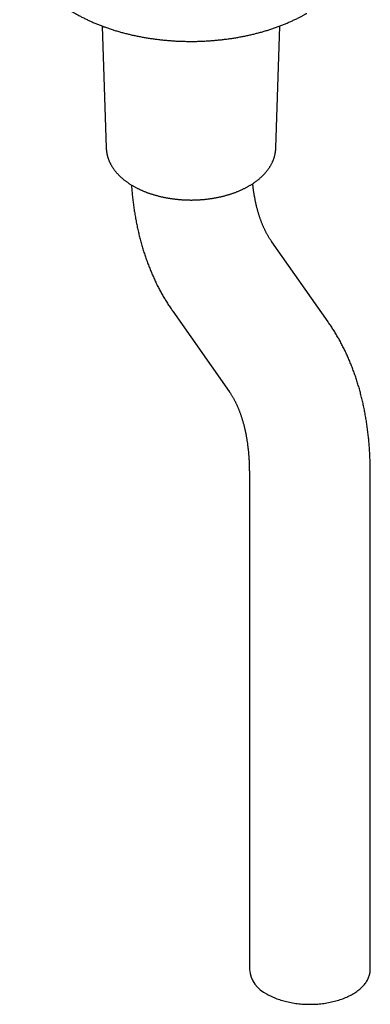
# Model space of a CAD drawing. Header units: millimetres. Extents: x 8 to 405, y 12 to 737.
# Tile 1 of 12: x 328 to 380, y 59 to 205. Entities that reach past the tile are written whole.
import ezdxf

# ---------------------------------------------------------------- set-up
doc = ezdxf.new("R2010")
doc.units = ezdxf.units.MM

msp = doc.modelspace()

# ---------------------------------------------------------------- linework, layer by layer
at = {"color": 7, "linetype": 'Continuous', "lineweight": 30}
for p, q in [((340.24, 204.24), (340.82, 186.12)), ((366.06, 186.12), (366.64, 204.25)), ((373.84, 160.22), (365.45, 172.16)), ((350.72, 161.81), (359.11, 149.87)), ((362.12, 137.72), (362.12, 63.87)), ((380.12, 63.87), (380.12, 137.72))]:
    msp.add_line(p, q, dxfattribs=at)
at = {"color": 7, "linetype": 'Continuous', "lineweight": 30, "flags": 128}
msp.add_lwpolyline([(364.75, 60.2), (364.92, 60.1), (365.1, 60.01), (365.27, 59.92), (365.45, 59.83), (365.64, 59.75), (365.83, 59.67), (366.02, 59.59), (366.22, 59.51), (366.42, 59.44), (366.62, 59.37), (366.82, 59.31), (367.03, 59.24), (367.24, 59.18), (367.46, 59.12), (367.67, 59.07), (367.89, 59.02), (368.11, 58.97), (368.34, 58.93), (368.56, 58.89), (368.79, 58.85), (369.02, 58.82), (369.25, 58.79), (369.48, 58.76), (369.71, 58.74), (369.94, 58.72), (370.18, 58.7), (370.41, 58.69), (370.65, 58.68), (370.88, 58.68), (371.12, 58.68), (371.35, 58.68), (371.59, 58.68), (371.82, 58.69), (372.06, 58.7), (372.29, 58.72), (372.53, 58.74), (372.76, 58.76), (372.99, 58.79), (373.22, 58.82), (373.45, 58.85), (373.67, 58.89), (373.9, 58.93), (374.12, 58.97), (374.34, 59.02), (374.56, 59.07), (374.78, 59.12), (374.99, 59.18), (375.2, 59.24), (375.41, 59.31), (375.62, 59.37), (375.82, 59.44), (376.02, 59.51), (376.22, 59.59), (376.41, 59.67), (376.6, 59.75), (376.78, 59.83), (376.96, 59.92), (377.14, 60.01), (377.31, 60.1), (377.48, 60.2), (377.65, 60.29), (377.81, 60.39), (377.96, 60.5), (378.11, 60.6), (378.26, 60.71), (378.4, 60.82), (378.54, 60.93), (378.67, 61.04), (378.79, 61.16), (378.91, 61.27), (379.03, 61.39), (379.14, 61.51), (379.24, 61.63), (379.34, 61.76), (379.43, 61.88), (379.52, 62.01), (379.6, 62.14), (379.68, 62.27), (379.75, 62.4), (379.81, 62.53), (379.87, 62.66), (379.92, 62.79), (379.97, 62.92), (380.01, 63.06), (380.04, 63.19), (380.07, 63.33), (380.09, 63.46), (380.11, 63.6), (380.11, 63.73), (380.12, 63.87)], dxfattribs=at)
at = {"color": 7, "linetype": 'Continuous', "lineweight": 30}
msp.add_arc((366.63, 64.32), 4.53, 185.7216, 245.5985, dxfattribs=at)
for points, knots in [([(327.94, 216.96), (327.95, 216.94), (327.96, 216.85), (327.98, 216.7), (328.01, 216.5), (328.05, 216.29), (328.09, 216.09), (328.14, 215.89), (328.18, 215.69), (328.23, 215.5), (328.28, 215.31), (328.34, 215.11), (328.41, 214.91), (328.47, 214.71), (328.54, 214.51), (328.62, 214.3), (328.7, 214.1), (328.78, 213.91), (328.86, 213.71), (328.95, 213.51), (329.05, 213.31), (329.14, 213.12), (329.24, 212.92), (329.35, 212.73), (329.45, 212.54), (329.56, 212.35), (329.68, 212.16), (329.8, 211.97), (329.92, 211.78), (330.04, 211.59), (330.17, 211.41), (330.31, 211.22), (330.44, 211.04), (330.59, 210.85), (330.73, 210.67), (330.88, 210.49), (331.03, 210.31), (331.19, 210.13), (331.35, 209.95), (331.51, 209.77), (331.68, 209.6), (331.85, 209.42), (332.02, 209.25), (332.2, 209.08), (332.38, 208.91), (332.56, 208.74), (332.75, 208.57), (332.94, 208.41), (333.13, 208.24), (333.33, 208.08), (333.53, 207.92), (333.73, 207.77), (333.94, 207.61), (334.14, 207.46), (334.35, 207.3), (334.57, 207.15), (334.78, 207.01), (335, 206.86), (335.23, 206.72), (335.45, 206.57), (335.68, 206.43), (335.91, 206.29), (336.14, 206.16), (336.37, 206.02), (336.61, 205.89), (336.85, 205.76), (337.09, 205.63), (337.34, 205.51), (337.59, 205.38), (337.84, 205.26), (338.09, 205.14), (338.34, 205.02), (338.6, 204.91), (338.86, 204.79), (339.12, 204.68), (339.38, 204.57), (339.65, 204.46), (339.92, 204.36), (340.19, 204.26), (340.46, 204.15), (340.73, 204.06), (341, 203.96), (341.28, 203.87), (341.55, 203.77), (341.83, 203.68), (342.11, 203.6), (342.39, 203.51), (342.68, 203.43), (342.96, 203.35), (343.25, 203.27), (343.53, 203.19), (343.82, 203.12), (344.11, 203.05), (344.4, 202.98), (344.69, 202.91), (344.98, 202.85), (345.28, 202.79), (345.57, 202.73), (345.87, 202.67), (346.16, 202.61), (346.46, 202.56), (346.76, 202.51), (347.06, 202.46), (347.36, 202.41), (347.67, 202.37), (347.97, 202.33), (348.27, 202.29), (348.58, 202.25), (348.88, 202.21), (349.19, 202.18), (349.5, 202.15), (349.81, 202.12), (350.11, 202.1), (350.42, 202.07), (350.73, 202.05), (351.04, 202.03), (351.35, 202.01), (351.66, 202), (351.97, 201.99), (352.28, 201.98), (352.59, 201.97), (352.9, 201.97), (353.2, 201.96), (353.51, 201.96), (353.82, 201.96), (354.13, 201.97), (354.44, 201.97), (354.75, 201.98), (355.06, 201.99), (355.36, 202.01), (355.67, 202.02), (355.98, 202.04), (356.29, 202.06), (356.59, 202.09), (356.9, 202.11), (357.21, 202.14), (357.52, 202.17), (357.82, 202.2), (358.13, 202.23), (358.44, 202.27), (358.74, 202.31), (359.05, 202.35), (359.35, 202.39), (359.65, 202.44), (359.96, 202.49), (360.26, 202.54), (360.56, 202.59), (360.85, 202.65), (361.15, 202.7), (361.45, 202.76), (361.75, 202.83), (362.04, 202.89), (362.33, 202.96), (362.62, 203.02), (362.91, 203.09), (363.2, 203.17), (363.48, 203.24), (363.77, 203.32), (364.05, 203.4), (364.34, 203.48), (364.62, 203.56), (364.9, 203.65), (365.17, 203.74), (365.45, 203.83), (365.73, 203.92), (366.01, 204.02), (366.28, 204.12), (366.55, 204.22), (366.82, 204.32), (367.09, 204.42), (367.35, 204.53), (367.62, 204.64), (367.88, 204.75), (368.14, 204.86), (368.4, 204.98), (368.65, 205.1), (368.91, 205.22), (369.16, 205.34), (369.41, 205.46), (369.63, 205.58), (369.83, 205.68), (370.01, 205.77), (370.18, 205.87), (370.35, 205.96), (370.5, 206.05), (370.6, 206.11), (370.65, 206.13)], [0, 0, 0, 0, 0.001401, 0.006376, 0.011362, 0.01636, 0.021372, 0.0264, 0.031444, 0.036004, 0.040792, 0.045839, 0.050913, 0.056013, 0.061136, 0.066277, 0.071435, 0.076605, 0.081784, 0.086969, 0.092155, 0.097339, 0.102516, 0.107681, 0.112851, 0.118091, 0.123344, 0.12861, 0.133892, 0.13919, 0.144504, 0.149837, 0.15519, 0.160562, 0.165957, 0.171373, 0.176812, 0.182276, 0.187779, 0.193273, 0.198785, 0.204317, 0.209869, 0.215443, 0.221042, 0.226476, 0.232108, 0.23773, 0.243334, 0.248912, 0.25445, 0.260154, 0.265751, 0.27135, 0.27695, 0.282554, 0.28816, 0.293771, 0.299387, 0.305008, 0.310635, 0.316269, 0.32191, 0.327564, 0.333069, 0.338707, 0.344355, 0.350012, 0.35568, 0.361366, 0.366899, 0.372618, 0.378311, 0.38397, 0.389588, 0.395152, 0.40089, 0.406517, 0.412141, 0.417761, 0.42338, 0.428997, 0.434614, 0.440232, 0.445852, 0.451474, 0.457099, 0.46273, 0.468289, 0.473871, 0.479446, 0.485017, 0.490585, 0.49615, 0.501633, 0.507237, 0.51284, 0.518434, 0.524013, 0.529572, 0.535095, 0.540689, 0.546262, 0.551832, 0.5574, 0.562968, 0.568537, 0.574107, 0.579679, 0.585255, 0.590836, 0.596423, 0.602019, 0.607598, 0.613174, 0.618744, 0.62431, 0.62987, 0.635425, 0.640976, 0.646523, 0.652067, 0.657608, 0.663146, 0.66868, 0.674198, 0.679736, 0.685272, 0.690808, 0.696345, 0.701884, 0.707426, 0.712973, 0.718524, 0.724082, 0.729648, 0.735223, 0.74081, 0.746421, 0.752026, 0.757625, 0.763219, 0.76881, 0.774397, 0.779984, 0.78557, 0.791157, 0.796745, 0.802336, 0.807933, 0.813542, 0.819096, 0.824655, 0.830217, 0.835785, 0.841356, 0.846932, 0.852513, 0.858098, 0.863689, 0.869284, 0.874883, 0.880402, 0.886063, 0.891719, 0.897371, 0.903021, 0.908669, 0.914316, 0.919963, 0.925611, 0.931261, 0.936913, 0.94257, 0.948239, 0.953873, 0.959521, 0.965191, 0.970878, 0.976578, 0.980588, 0.984574, 0.988562, 0.992601, 0.996697, 1, 1, 1, 1]), ([(340.82, 186.12), (340.82, 186.12), (340.82, 186.07), (340.83, 185.97), (340.84, 185.83), (340.85, 185.69), (340.87, 185.55), (340.89, 185.41), (340.92, 185.27), (340.94, 185.14), (340.98, 185), (341.01, 184.86), (341.05, 184.72), (341.1, 184.58), (341.15, 184.45), (341.2, 184.31), (341.25, 184.18), (341.31, 184.04), (341.37, 183.91), (341.44, 183.77), (341.51, 183.64), (341.59, 183.51), (341.66, 183.38), (341.74, 183.25), (341.83, 183.12), (341.92, 182.99), (342.01, 182.86), (342.11, 182.74), (342.21, 182.61), (342.31, 182.49), (342.42, 182.36), (342.53, 182.24), (342.64, 182.12), (342.76, 182), (342.88, 181.88), (343, 181.77), (343.13, 181.65), (343.26, 181.54), (343.4, 181.43), (343.53, 181.32), (343.67, 181.21), (343.82, 181.1), (343.96, 181), (344.11, 180.89), (344.26, 180.79), (344.42, 180.69), (344.57, 180.59), (344.73, 180.5), (344.9, 180.4), (345.06, 180.31), (345.23, 180.22), (345.4, 180.13), (345.57, 180.05), (345.74, 179.96), (345.92, 179.88), (346.1, 179.8), (346.28, 179.72), (346.46, 179.65), (346.65, 179.57), (346.83, 179.5), (347.02, 179.43), (347.21, 179.37), (347.41, 179.3), (347.6, 179.24), (347.79, 179.18), (347.99, 179.12), (348.19, 179.06), (348.39, 179.01), (348.59, 178.95), (348.79, 178.9), (349, 178.85), (349.2, 178.81), (349.41, 178.76), (349.62, 178.72), (349.83, 178.68), (350.04, 178.65), (350.25, 178.61), (350.46, 178.58), (350.67, 178.55), (350.88, 178.52), (351.1, 178.5), (351.31, 178.47), (351.53, 178.45), (351.74, 178.43), (351.96, 178.42), (352.18, 178.4), (352.39, 178.39), (352.61, 178.38), (352.83, 178.37), (353.04, 178.37), (353.26, 178.36), (353.48, 178.36), (353.7, 178.36), (353.92, 178.37), (354.13, 178.37), (354.35, 178.38), (354.57, 178.39), (354.78, 178.41), (355, 178.42), (355.22, 178.44), (355.43, 178.46), (355.65, 178.48), (355.86, 178.51), (356.07, 178.53), (356.29, 178.56), (356.5, 178.59), (356.64, 178.61), (356.72, 178.63), (356.72, 178.63)], [0, 0, 0, 0, 0.000419, 0.00929, 0.018163, 0.027042, 0.035929, 0.044827, 0.053738, 0.062666, 0.071612, 0.08058, 0.089572, 0.098589, 0.107635, 0.11671, 0.125817, 0.134956, 0.14413, 0.153339, 0.162584, 0.171866, 0.181185, 0.190541, 0.199933, 0.209362, 0.218827, 0.228326, 0.237859, 0.247425, 0.257022, 0.266648, 0.276302, 0.285981, 0.295685, 0.305411, 0.315157, 0.324922, 0.334702, 0.344497, 0.354305, 0.364123, 0.373951, 0.383786, 0.393628, 0.403474, 0.413324, 0.423176, 0.433029, 0.442883, 0.452736, 0.462587, 0.472436, 0.482282, 0.492126, 0.501965, 0.511801, 0.521632, 0.531459, 0.541281, 0.551098, 0.56091, 0.570718, 0.58052, 0.590318, 0.60011, 0.609898, 0.619681, 0.629459, 0.639233, 0.649002, 0.658767, 0.668527, 0.678284, 0.688037, 0.697786, 0.707532, 0.717275, 0.727015, 0.736751, 0.746486, 0.756218, 0.765947, 0.775675, 0.785401, 0.795125, 0.804848, 0.81457, 0.824291, 0.834012, 0.843732, 0.853451, 0.863171, 0.872891, 0.882612, 0.892333, 0.902054, 0.911777, 0.921502, 0.931227, 0.940955, 0.950684, 0.960416, 0.97015, 0.979886, 0.989626, 0.998856, 1, 1, 1, 1]), ([(356.72, 178.63), (356.76, 178.63), (356.87, 178.65), (357.05, 178.68), (357.25, 178.72), (357.46, 178.76), (357.67, 178.81), (357.87, 178.85), (358.08, 178.9), (358.28, 178.95), (358.48, 179), (358.68, 179.06), (358.88, 179.11), (359.08, 179.17), (359.27, 179.23), (359.47, 179.3), (359.66, 179.36), (359.85, 179.43), (360.04, 179.5), (360.23, 179.57), (360.41, 179.65), (360.59, 179.72), (360.78, 179.8), (360.95, 179.88), (361.13, 179.96), (361.31, 180.05), (361.48, 180.13), (361.65, 180.22), (361.82, 180.31), (361.98, 180.4), (362.14, 180.5), (362.3, 180.59), (362.46, 180.69), (362.62, 180.79), (362.77, 180.89), (362.92, 180.99), (363.06, 181.1), (363.21, 181.21), (363.35, 181.32), (363.49, 181.43), (363.62, 181.54), (363.75, 181.65), (363.88, 181.77), (364, 181.89), (364.13, 182), (364.24, 182.12), (364.36, 182.25), (364.47, 182.37), (364.58, 182.49), (364.68, 182.62), (364.78, 182.75), (364.88, 182.87), (364.97, 183), (365.06, 183.13), (365.15, 183.26), (365.23, 183.4), (365.31, 183.53), (365.38, 183.66), (365.45, 183.8), (365.52, 183.93), (365.58, 184.07), (365.64, 184.2), (365.69, 184.34), (365.74, 184.48), (365.79, 184.62), (365.84, 184.75), (365.88, 184.89), (365.91, 185.03), (365.94, 185.17), (365.97, 185.31), (366, 185.45), (366.02, 185.59), (366.03, 185.73), (366.05, 185.87), (366.06, 186), (366.06, 186.08), (366.06, 186.12)], [0, 0, 0, 0, 0.007385, 0.021245, 0.035109, 0.048979, 0.062855, 0.076736, 0.090624, 0.104518, 0.118419, 0.132327, 0.146242, 0.160164, 0.174094, 0.188031, 0.201975, 0.215928, 0.229888, 0.243856, 0.257832, 0.271815, 0.285805, 0.299803, 0.313808, 0.327818, 0.341835, 0.355857, 0.369884, 0.383915, 0.397949, 0.411985, 0.426021, 0.440056, 0.454089, 0.468118, 0.48214, 0.496155, 0.510159, 0.524151, 0.538129, 0.552088, 0.566028, 0.579945, 0.593837, 0.6077, 0.621532, 0.635329, 0.64909, 0.66281, 0.676489, 0.690122, 0.703709, 0.717247, 0.730735, 0.74417, 0.757553, 0.770882, 0.784157, 0.797379, 0.810547, 0.823662, 0.836725, 0.849738, 0.862703, 0.875622, 0.888497, 0.901331, 0.914127, 0.926888, 0.939617, 0.952318, 0.964995, 0.977651, 0.99029, 1, 1, 1, 1]), ([(344.57, 180.6), (344.57, 180.55), (344.59, 180.38), (344.61, 180.07), (344.64, 179.68), (344.68, 179.28), (344.72, 178.89), (344.76, 178.5), (344.81, 178.11), (344.86, 177.73), (344.91, 177.34), (344.97, 176.96), (345.03, 176.58), (345.09, 176.2), (345.15, 175.82), (345.22, 175.44), (345.29, 175.07), (345.37, 174.7), (345.44, 174.33), (345.52, 173.96), (345.61, 173.59), (345.69, 173.23), (345.78, 172.87), (345.87, 172.51), (345.97, 172.15), (346.07, 171.79), (346.17, 171.44), (346.28, 171.09), (346.38, 170.74), (346.49, 170.39), (346.61, 170.05), (346.72, 169.71), (346.84, 169.37), (346.97, 169.03), (347.09, 168.7), (347.22, 168.37), (347.35, 168.04), (347.49, 167.71), (347.62, 167.39), (347.76, 167.07), (347.91, 166.75), (348.05, 166.44), (348.2, 166.12), (348.35, 165.81), (348.5, 165.51), (348.66, 165.2), (348.82, 164.9), (348.98, 164.6), (349.15, 164.31), (349.31, 164.01), (349.48, 163.72), (349.66, 163.44), (349.83, 163.15), (350.01, 162.87), (350.19, 162.59), (350.37, 162.32), (350.55, 162.06), (350.67, 161.89), (350.72, 161.81)], [0, 0, 0, 0, 0.0061308, 0.0248125, 0.0434881, 0.0621571, 0.0808184, 0.0994715, 0.1181154, 0.1367493, 0.1553724, 0.1739837, 0.1925825, 0.2111677, 0.2297384, 0.2482937, 0.2668327, 0.2853543, 0.3038577, 0.3223418, 0.3408057, 0.3592483, 0.3776688, 0.3960661, 0.4144393, 0.4327874, 0.4511096, 0.4694048, 0.4876721, 0.5059108, 0.5241199, 0.5422986, 0.5604461, 0.5785616, 0.5966444, 0.6146938, 0.6327091, 0.6506898, 0.6686351, 0.6865447, 0.7044181, 0.7222546, 0.7400541, 0.7578162, 0.7755405, 0.7932268, 0.810875, 0.8284849, 0.8460564, 0.8635895, 0.8810842, 0.8985406, 0.9159589, 0.9333391, 0.9506816, 0.9679866, 0.9852545, 1, 1, 1, 1]), ([(365.45, 172.16), (365.43, 172.18), (365.39, 172.25), (365.31, 172.36), (365.22, 172.5), (365.12, 172.65), (365.03, 172.79), (364.95, 172.94), (364.86, 173.09), (364.77, 173.24), (364.69, 173.4), (364.6, 173.56), (364.52, 173.72), (364.44, 173.88), (364.36, 174.05), (364.28, 174.22), (364.21, 174.39), (364.13, 174.56), (364.06, 174.74), (363.99, 174.92), (363.91, 175.1), (363.84, 175.29), (363.78, 175.48), (363.71, 175.67), (363.64, 175.86), (363.58, 176.06), (363.52, 176.26), (363.46, 176.46), (363.4, 176.67), (363.34, 176.87), (363.28, 177.08), (363.23, 177.3), (363.18, 177.51), (363.12, 177.73), (363.07, 177.95), (363.03, 178.18), (362.98, 178.4), (362.94, 178.63), (362.89, 178.86), (362.85, 179.1), (362.81, 179.33), (362.78, 179.57), (362.74, 179.82), (362.71, 180.06), (362.68, 180.31), (362.65, 180.55), (362.63, 180.71), (362.62, 180.79)], [0, 0, 0, 0, 0.011233, 0.035688, 0.059981, 0.084086, 0.108015, 0.13178, 0.155392, 0.178861, 0.202197, 0.225409, 0.248506, 0.271494, 0.294382, 0.317177, 0.339885, 0.362513, 0.385065, 0.407548, 0.429966, 0.452325, 0.474629, 0.496882, 0.519088, 0.541251, 0.563374, 0.585462, 0.607516, 0.629541, 0.651538, 0.673511, 0.695462, 0.717393, 0.739307, 0.761205, 0.78309, 0.804963, 0.826827, 0.848683, 0.870532, 0.892376, 0.914216, 0.936054, 0.957891, 0.979728, 1, 1, 1, 1]), ([(380.12, 137.72), (380.12, 137.79), (380.12, 138), (380.11, 138.35), (380.11, 138.75), (380.1, 139.16), (380.09, 139.56), (380.07, 139.97), (380.05, 140.37), (380.03, 140.77), (380.01, 141.17), (379.98, 141.57), (379.95, 141.96), (379.92, 142.36), (379.88, 142.75), (379.84, 143.14), (379.79, 143.53), (379.75, 143.92), (379.7, 144.31), (379.65, 144.69), (379.59, 145.07), (379.53, 145.46), (379.47, 145.83), (379.41, 146.21), (379.34, 146.59), (379.27, 146.96), (379.19, 147.34), (379.12, 147.71), (379.04, 148.07), (378.95, 148.44), (378.87, 148.8), (378.78, 149.17), (378.68, 149.53), (378.59, 149.88), (378.49, 150.24), (378.39, 150.59), (378.28, 150.94), (378.18, 151.29), (378.06, 151.64), (377.95, 151.98), (377.83, 152.32), (377.71, 152.66), (377.59, 153), (377.47, 153.33), (377.34, 153.66), (377.21, 153.99), (377.07, 154.32), (376.94, 154.64), (376.8, 154.96), (376.65, 155.28), (376.51, 155.59), (376.36, 155.91), (376.21, 156.22), (376.05, 156.52), (375.9, 156.83), (375.74, 157.13), (375.58, 157.43), (375.41, 157.73), (375.24, 158.02), (375.07, 158.31), (374.9, 158.6), (374.73, 158.88), (374.55, 159.16), (374.37, 159.44), (374.19, 159.72), (374.01, 159.98), (373.89, 160.14), (373.84, 160.22)], [0, 0, 0, 0, 0.008603, 0.024558, 0.040516, 0.056472, 0.072427, 0.088381, 0.104332, 0.120281, 0.136226, 0.152167, 0.168104, 0.184035, 0.199961, 0.21588, 0.231792, 0.247697, 0.263593, 0.279479, 0.295356, 0.311222, 0.327076, 0.342918, 0.358747, 0.374562, 0.390362, 0.406147, 0.421915, 0.437666, 0.453398, 0.469112, 0.484806, 0.50048, 0.516132, 0.531762, 0.547369, 0.562952, 0.578511, 0.594044, 0.609552, 0.625033, 0.640486, 0.655912, 0.671309, 0.686678, 0.702016, 0.717325, 0.732603, 0.74785, 0.763066, 0.77825, 0.793402, 0.808522, 0.823609, 0.838664, 0.853687, 0.868676, 0.883633, 0.898557, 0.913449, 0.928308, 0.943134, 0.957928, 0.972691, 0.987421, 1, 1, 1, 1]), ([(359.11, 149.87), (359.13, 149.85), (359.17, 149.78), (359.25, 149.67), (359.34, 149.53), (359.43, 149.39), (359.52, 149.24), (359.61, 149.09), (359.7, 148.94), (359.79, 148.79), (359.87, 148.63), (359.95, 148.47), (360.04, 148.31), (360.12, 148.15), (360.2, 147.98), (360.27, 147.81), (360.35, 147.64), (360.43, 147.47), (360.5, 147.29), (360.57, 147.11), (360.64, 146.93), (360.71, 146.74), (360.78, 146.55), (360.85, 146.36), (360.91, 146.17), (360.98, 145.97), (361.04, 145.77), (361.1, 145.57), (361.16, 145.37), (361.22, 145.16), (361.28, 144.95), (361.33, 144.73), (361.38, 144.52), (361.43, 144.3), (361.48, 144.08), (361.53, 143.86), (361.58, 143.63), (361.62, 143.4), (361.66, 143.17), (361.71, 142.93), (361.74, 142.7), (361.78, 142.46), (361.82, 142.21), (361.85, 141.97), (361.88, 141.72), (361.91, 141.47), (361.94, 141.22), (361.97, 140.97), (361.99, 140.71), (362.01, 140.45), (362.03, 140.19), (362.05, 139.92), (362.07, 139.65), (362.08, 139.39), (362.09, 139.11), (362.1, 138.84), (362.11, 138.56), (362.11, 138.29), (362.12, 138), (362.12, 137.81), (362.12, 137.72)], [0, 0, 0, 0, 0.008734, 0.027749, 0.046638, 0.065381, 0.083987, 0.102465, 0.120825, 0.139073, 0.157218, 0.175267, 0.193225, 0.2111, 0.228896, 0.246621, 0.264277, 0.281871, 0.299406, 0.316888, 0.334319, 0.351704, 0.369047, 0.386349, 0.403616, 0.420848, 0.438051, 0.455225, 0.472373, 0.489498, 0.506602, 0.523687, 0.540755, 0.557807, 0.574846, 0.591873, 0.60889, 0.625898, 0.642898, 0.659892, 0.67688, 0.693865, 0.710847, 0.727827, 0.744806, 0.761785, 0.778765, 0.795746, 0.812729, 0.829714, 0.846703, 0.863696, 0.880694, 0.897697, 0.914705, 0.93172, 0.94874, 0.965768, 0.982803, 1, 1, 1, 1])]:
    msp.add_open_spline(points, degree=3, knots=knots, dxfattribs=at)

doc.saveas('drawing.dxf')
